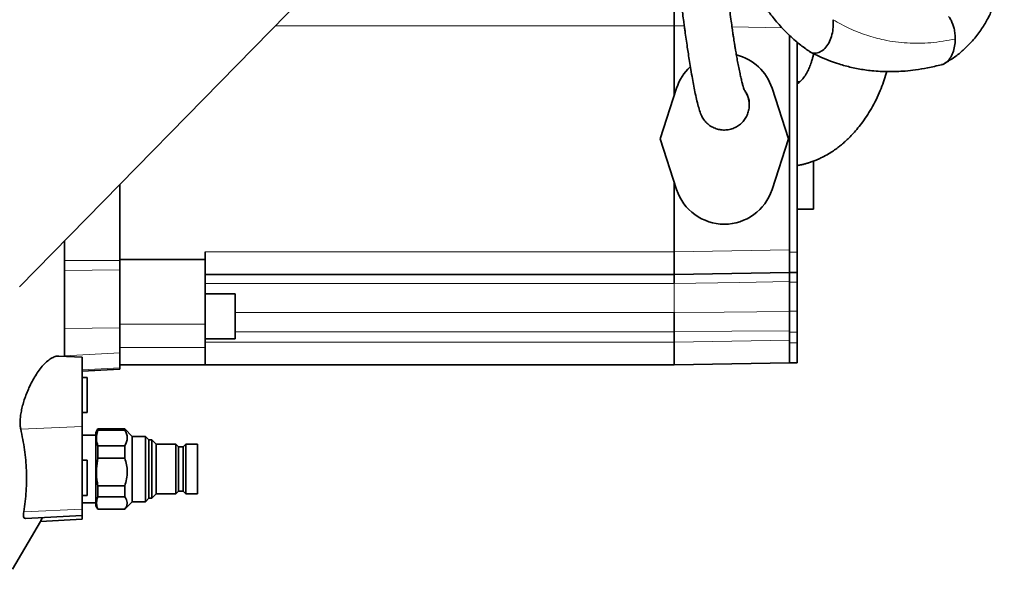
# Model space of a CAD drawing. Header units: millimetres. Extents: x 0 to 11920, y 0 to 8400.
# Tile 40 of 61: x 8011 to 8404, y 3795 to 4014. Entities that reach past the tile are written whole.
import ezdxf

# ---------------------------------------------------------------- set-up
doc = ezdxf.new("R2010")
doc.units = ezdxf.units.MM
doc.header["$LTSCALE"] = 20

msp = doc.modelspace()

# ---------------------------------------------------------------- linework, layer by layer
at = {"color": 7, "linetype": 'Continuous', "lineweight": 35}
for p, q in [((8136.7, 4035.75), (8010.97, 3907.58)), ((8271.97, 4011.58), (8271.97, 3983.77)), ((8271.97, 4011.58), (8271.97, 4011.58)), ((8317.97, 4007.82), (8317.97, 3922.38)), ((8320.97, 3921.39), (8320.97, 4005.1)), ((8320.97, 3989.3), (8322.11, 3989.34)), ((8320.97, 3988.57), (8321.22, 3988.58)), ((8272.96, 3986.8), (8266.35, 3966.58)), ((8317.6, 3966.58), (8310.98, 3986.8)), ((8266.35, 3966.58), (8272.96, 3946.36)), ((8310.98, 3946.36), (8317.6, 3966.58)), ((8327.47, 3957.69), (8327.47, 3938.58)), ((8050.97, 3948.36), (8050.97, 3918.06)), ((8271.97, 3949.39), (8271.97, 3921.58)), ((8327.47, 3938.58), (8320.97, 3938.58)), ((8028.97, 3879.95), (8028.97, 3925.93)), ((8084.97, 3921.58), (8084.97, 3918.58)), ((8271.97, 3921.58), (8271.97, 3921.58)), ((8317.97, 3921.39), (8317.97, 3922.38)), ((8317.97, 3913.39), (8317.97, 3921.39)), ((8320.97, 3913.39), (8320.97, 3921.39)), ((8084.97, 3918.58), (8050.97, 3918.58)), ((8050.97, 3918.06), (8050.97, 3914.38)), ((8084.97, 3918.58), (8084.97, 3892.71)), ((8050.97, 3914.38), (8050.97, 3891.36)), ((8317.97, 3913.39), (8271.97, 3912.58)), ((8317.97, 3913.39), (8320.97, 3913.39)), ((8317.97, 3909.43), (8317.97, 3913.39)), ((8320.97, 3909.43), (8320.97, 3913.39)), ((8271.97, 3912.58), (8084.97, 3912.58)), ((8317.97, 3898), (8317.97, 3909.43)), ((8320.97, 3898), (8320.97, 3909.43)), ((8271.97, 3908.98), (8271.97, 3908.98)), ((8096.97, 3904.87), (8084.97, 3904.87)), ((8096.97, 3904.87), (8096.97, 3886.87)), ((8271.97, 3897.43), (8271.97, 3897.43)), ((8317.97, 3889.55), (8317.97, 3898)), ((8320.97, 3889.55), (8320.97, 3898)), ((8050.97, 3891.36), (8050.97, 3881.31)), ((8084.97, 3892.71), (8084.97, 3883.52)), ((8271.97, 3889.75), (8271.97, 3885.58)), ((8317.97, 3886.38), (8317.97, 3889.55)), ((8320.97, 3885.39), (8320.97, 3889.55)), ((8084.97, 3886.87), (8096.97, 3886.87)), ((8271.97, 3885.58), (8271.97, 3885.58)), ((8317.97, 3885.39), (8317.97, 3886.38)), ((8084.97, 3883.52), (8084.97, 3876.58)), ((8317.97, 3877.39), (8317.97, 3885.39)), ((8320.97, 3877.39), (8320.97, 3885.39)), ((8035.97, 3879.58), (8026.64, 3880.07)), ((8035.97, 3852.06), (8035.97, 3879.58)), ((8050.97, 3881.31), (8050.97, 3875.35)), ((8035.97, 3874.08), (8050.97, 3874.87)), ((8084.97, 3876.58), (8050.97, 3876.58)), ((8050.97, 3875.35), (8050.97, 3874.87)), ((8271.97, 3876.58), (8084.97, 3876.58)), ((8317.97, 3877.39), (8271.97, 3876.58)), ((8317.97, 3877.39), (8320.97, 3877.39)), ((8037.97, 3871.58), (8035.97, 3871.58)), ((8037.97, 3871.58), (8037.97, 3857.58)), ((8035.97, 3857.58), (8037.97, 3857.58)), ((8035.97, 3819.06), (8035.97, 3852.06)), ((8042.28, 3851.08), (8041.47, 3849.68)), ((8052.97, 3851.08), (8042.28, 3851.08)), ((8042.28, 3851.08), (8042.28, 3850.6)), ((8042.28, 3850.6), (8052.97, 3850.6)), ((8055.97, 3848.08), (8052.97, 3851.08)), ((8052.97, 3850.6), (8052.97, 3851.08)), ((8041.47, 3848.58), (8035.97, 3848.58)), ((8041.47, 3849.68), (8041.47, 3821.91)), ((8061.27, 3848.08), (8055.97, 3848.08)), ((8055.97, 3822.08), (8055.97, 3848.08)), ((8062.63, 3846.72), (8061.27, 3848.08)), ((8061.27, 3835.08), (8061.27, 3848.08)), ((8063.83, 3846.72), (8062.63, 3846.72)), ((8062.63, 3835.08), (8062.63, 3846.72)), ((8065.47, 3844.96), (8063.83, 3846.72)), ((8063.83, 3835.08), (8063.83, 3846.72)), ((8042.28, 3844.3), (8042.28, 3839.46)), ((8052.97, 3844.3), (8042.28, 3844.3)), ((8052.97, 3839.46), (8052.97, 3844.3)), ((8073.37, 3844.96), (8065.47, 3844.96)), ((8065.47, 3835.08), (8065.47, 3844.96)), ((8074.45, 3843.88), (8073.37, 3844.96)), ((8073.37, 3835.08), (8073.37, 3844.96)), ((8076.22, 3843.88), (8074.45, 3843.88)), ((8074.45, 3835.08), (8074.45, 3843.88)), ((8077.29, 3844.96), (8076.22, 3843.88)), ((8076.22, 3835.08), (8076.22, 3843.88)), ((8081.97, 3844.96), (8077.29, 3844.96)), ((8077.29, 3835.08), (8077.29, 3844.96)), ((8081.97, 3825.21), (8081.97, 3844.96)), ((8037.97, 3838.58), (8035.97, 3838.58)), ((8037.97, 3838.58), (8037.97, 3825.12)), ((8042.28, 3839.46), (8052.97, 3839.46)), ((8061.27, 3822.08), (8061.27, 3835.08)), ((8062.63, 3823.44), (8062.63, 3835.08)), ((8063.83, 3823.44), (8063.83, 3835.08)), ((8065.47, 3825.21), (8065.47, 3835.08)), ((8073.37, 3825.21), (8073.37, 3835.08)), ((8074.45, 3826.28), (8074.45, 3835.08)), ((8076.22, 3826.28), (8076.22, 3835.08)), ((8077.29, 3825.21), (8077.29, 3835.08)), ((8052.97, 3828.36), (8042.28, 3828.36)), ((8042.28, 3828.36), (8042.28, 3823.95)), ((8052.97, 3823.95), (8052.97, 3828.36)), ((8035.97, 3824.58), (8037.97, 3824.58)), ((8037.97, 3825.12), (8037.97, 3824.58)), ((8042.28, 3823.95), (8052.97, 3823.95)), ((8061.27, 3822.08), (8062.63, 3823.44)), ((8062.63, 3823.44), (8063.83, 3823.44)), ((8063.83, 3823.44), (8065.47, 3825.21)), ((8065.47, 3825.21), (8073.37, 3825.21)), ((8073.37, 3825.21), (8074.45, 3826.28)), ((8074.45, 3826.28), (8076.22, 3826.28)), ((8076.22, 3826.28), (8077.29, 3825.21)), ((8077.29, 3825.21), (8081.97, 3825.21)), ((8035.97, 3821.58), (8041.47, 3821.58)), ((8035.97, 3816.58), (8035.97, 3819.06)), ((8041.47, 3821.91), (8041.47, 3820.48)), ((8041.47, 3820.48), (8042.28, 3819.08)), ((8042.28, 3819.15), (8042.28, 3819.08)), ((8052.97, 3819.15), (8042.28, 3819.15)), ((8042.28, 3819.08), (8052.97, 3819.08)), ((8052.97, 3819.08), (8055.97, 3822.08)), ((8052.97, 3819.08), (8052.97, 3819.15)), ((8055.97, 3822.08), (8061.27, 3822.08)), ((8013.4, 3815.4), (8035.97, 3816.58)), ((8019.42, 3814.22), (8035.97, 3815.08)), ((8035.97, 3816.58), (8035.97, 3815.08)), ((8008.25, 3795.16), (8019.42, 3814.25))]:
    msp.add_line(p, q, dxfattribs=at)
at = {"color": 8, "linetype": 'Continuous', "lineweight": 18}
for p, q in [((8271.97, 4011.58), (8113, 4011.58)), ((8276.02, 4011.51), (8271.97, 4011.58)), ((8315.01, 4010.83), (8295.02, 4011.18)), ((8084.97, 3921.58), (8271.97, 3921.58)), ((8271.97, 3921.58), (8317.97, 3922.38)), ((8317.97, 3921.39), (8320.97, 3921.39)), ((8028.97, 3918.06), (8050.97, 3918.06)), ((8028.97, 3914.08), (8050.97, 3914.38)), ((8317.97, 3909.43), (8320.97, 3909.43)), ((8271.97, 3908.98), (8084.97, 3908.98)), ((8271.97, 3908.98), (8271.97, 3897.43)), ((8096.97, 3897.43), (8271.97, 3897.43)), ((8317.97, 3898), (8320.97, 3898)), ((8028.97, 3891.06), (8050.97, 3891.36)), ((8084.97, 3892.71), (8050.97, 3892.71)), ((8271.97, 3889.75), (8096.97, 3889.75)), ((8317.97, 3889.55), (8320.97, 3889.55)), ((8084.97, 3885.58), (8271.97, 3885.58)), ((8271.97, 3885.58), (8317.97, 3886.38)), ((8084.97, 3883.52), (8050.97, 3883.52)), ((8317.97, 3885.39), (8320.97, 3885.39)), ((8028.97, 3880.19), (8050.97, 3881.31)), ((8035.97, 3874.59), (8050.97, 3875.35)), ((8035.97, 3852.06), (8011.5, 3850.99)), ((8035.97, 3819.06), (8012.74, 3818.05))]:
    msp.add_line(p, q, dxfattribs=at)
at = {"color": 8, "linetype": 'Continuous', "lineweight": 18, "flags": 128}
for points in [[(8317.97, 3909.76), (8297.98, 3909.42), (8271.97, 3908.98)], [(8271.97, 3897.43), (8291.97, 3897.6), (8317.97, 3897.83)], [(8317.97, 3890.12), (8295.01, 3889.93), (8271.97, 3889.75)]]:
    msp.add_lwpolyline(points, dxfattribs=at)
at = {"color": 7, "linetype": 'Continuous', "lineweight": 35}
for centre, start, end in [((8291.97, 3980.58), 18.1239, 75.9916), ((8291.97, 3980.58), 132.9016, 161.8761), ((8291.97, 3952.58), 198.1239, 341.8761)]:
    msp.add_arc(centre, 20, start, end, dxfattribs=at)
for centre, major_axis, ratio, start_param, end_param in [((8271.89, 4011.58), (0.08, 9), 0.008726, 4.712617, 6.283185), ((8271.89, 3921.58), (-0.08, 9), 0.008726, 3.141593, 4.712161), ((7699.07, 3889.75), (572.9, 0), 0.017455, 0, 0.000071), ((8271.89, 3885.58), (-0.08, 9), 0.008726, 3.141593, 4.712161)]:
    msp.add_ellipse(centre, major_axis=major_axis, ratio=ratio, start_param=start_param, end_param=end_param, dxfattribs=at)
for points, knots in [([(8030.35, 4331.94), (8026.79, 4331.62), (8019.67, 4330.97), (8009.42, 4329.52), (7999.87, 4327.9), (7991.35, 4326.22), (7983.9, 4324.59), (7977.65, 4323.1), (7972.56, 4321.83), (7968.47, 4320.76), (7965.11, 4319.85), (7962.38, 4319.09), (7960.11, 4318.45), (7957.9, 4317.81), (7955.22, 4317.02), (7951.78, 4315.99), (7947.53, 4314.67), (7942.53, 4313.06), (7936.96, 4311.21), (7929.61, 4308.65), (7920.94, 4305.48), (7911.27, 4301.71), (7902.2, 4297.97), (7893.73, 4294.3), (7884.33, 4290.03), (7873.5, 4284.83), (7860.79, 4278.3), (7850.21, 4272.46), (7842.1, 4267.74), (7836.96, 4264.65), (7832.4, 4261.83), (7828.56, 4259.39), (7825.42, 4257.36), (7823.01, 4255.78), (7821.13, 4254.52), (7819.37, 4253.34), (7817.3, 4251.93), (7814.69, 4250.12), (7811.54, 4247.91), (7807.87, 4245.27), (7803.75, 4242.22), (7796.25, 4236.51), (7785.94, 4228.14), (7773.82, 4217.23), (7763.05, 4206.5), (7753.39, 4195.82), (7744.31, 4184.56), (7735.76, 4172.43), (7728.32, 4160.1), (7722.06, 4147.75), (7716.9, 4135.57), (7712.53, 4122.92), (7708.99, 4109.9), (7706.27, 4096.58), (7704.45, 4083.74), (7703.37, 4071.43), (7702.88, 4059.75), (7702.89, 4048.28), (7703.27, 4038.6), (7703.79, 4030.84), (7704.31, 4024.84), (7704.9, 4019.22), (7705.53, 4014.02), (7706.09, 4009.92), (7706.5, 4007.03), (7706.75, 4005.42), (7706.94, 4004.14), (7707.18, 4002.61), (7707.56, 4000.3), (7708.12, 3997.02), (7708.87, 3992.79), (7709.87, 3987.6), (7711.14, 3981.42), (7712.72, 3974.24), (7714.66, 3966.07), (7716.98, 3956.96), (7719.72, 3946.94), (7722.86, 3936.1), (7726.44, 3924.51), (7729.71, 3914.39), (7731.84, 3908.15), (7732.59, 3905.99)], [0, 0, 0, 0, 0.017517, 0.034995, 0.051026, 0.065464, 0.078182, 0.089071, 0.097566, 0.104475, 0.110302, 0.115061, 0.118735, 0.122153, 0.126608, 0.13274, 0.140181, 0.148952, 0.159077, 0.169718, 0.188044, 0.20545, 0.221883, 0.237298, 0.251847, 0.273695, 0.297605, 0.323532, 0.334256, 0.344565, 0.353508, 0.361081, 0.367289, 0.372137, 0.375499, 0.378558, 0.382727, 0.388017, 0.394422, 0.401934, 0.410544, 0.419946, 0.448839, 0.476461, 0.500464, 0.523535, 0.546873, 0.570814, 0.595254, 0.615914, 0.636817, 0.657853, 0.67891, 0.700032, 0.721276, 0.739252, 0.757369, 0.775457, 0.792295, 0.802133, 0.811397, 0.820091, 0.828214, 0.835621, 0.839202, 0.841692, 0.843125, 0.845198, 0.848839, 0.85394, 0.860556, 0.868687, 0.878333, 0.88971, 0.90265, 0.917143, 0.933172, 0.950707, 0.969354, 0.989357, 1, 1, 1, 1]), ([(8291.66, 4050.45), (8291.85, 4049.98), (8292.43, 4048.55), (8293.34, 4046.39), (8294.44, 4043.86), (8295.6, 4041.27), (8297.02, 4038.25), (8299, 4034.25), (8301.65, 4029.28), (8305.11, 4023.49), (8308.88, 4018.03), (8312.83, 4013.07), (8316.9, 4008.68), (8321.1, 4004.8), (8324.07, 4002.66), (8325.4, 4001.7)], [0, 0, 0, 0, 0.023177, 0.071182, 0.109205, 0.152231, 0.205023, 0.267431, 0.365337, 0.47727, 0.599312, 0.697512, 0.80151, 0.911415, 1, 1, 1, 1]), ([(8271.55, 4046.81), (8271.81, 4044.58), (8272.31, 4040.35), (8273.02, 4034.53), (8273.65, 4029.47), (8274.26, 4024.7), (8274.83, 4020.33), (8275.34, 4016.45), (8275.74, 4013.49), (8276.05, 4011.23), (8276.38, 4008.9), (8276.77, 4006.21), (8277.21, 4003.2), (8277.65, 4000.24), (8278.12, 3997.23), (8278.66, 3993.93), (8279.23, 3990.62), (8279.82, 3987.42), (8280.43, 3984.41), (8281.08, 3981.52), (8281.78, 3978.81), (8282.25, 3977.42), (8282.49, 3976.7)], [0, 0, 0, 0, 0.064397, 0.122272, 0.174006, 0.219921, 0.272924, 0.316408, 0.350755, 0.376248, 0.397346, 0.436395, 0.477617, 0.514962, 0.557537, 0.607016, 0.665728, 0.71946, 0.779392, 0.845815, 0.919157, 1, 1, 1, 1]), ([(8379.77, 3996.62), (8381.12, 3997.43), (8383.7, 3998.97), (8387.05, 4001.69), (8389.71, 4004.27), (8392.31, 4007.21), (8394.89, 4010.73), (8397, 4014.38), (8398.36, 4017.22), (8399.28, 4019.36), (8400.26, 4021.97), (8401.19, 4024.95), (8402.02, 4028.32), (8402.71, 4031.92), (8403.26, 4036.16), (8403.56, 4041.09), (8403.58, 4045.77), (8403.32, 4048.78), (8403.22, 4049.92)], [0, 0, 0, 0, 0.0877295, 0.1674061, 0.232482, 0.2835502, 0.3717359, 0.4529324, 0.4894222, 0.5230603, 0.5642237, 0.6216596, 0.6693813, 0.7251084, 0.7894738, 0.8633526, 0.9478677, 1, 1, 1, 1]), ([(8300.03, 3985.89), (8299.96, 3986.03), (8299.82, 3986.31), (8299.48, 3987.38), (8299.1, 3988.81), (8298.68, 3990.51), (8298.22, 3992.52), (8297.74, 3994.76), (8297.27, 3997.2), (8296.83, 3999.57), (8296.49, 4001.58), (8296.21, 4003.25), (8296, 4004.58), (8295.8, 4005.87), (8295.59, 4007.28), (8295.32, 4009.05), (8294.99, 4011.4), (8294.58, 4014.43), (8294.08, 4018.22), (8293.51, 4022.87), (8292.86, 4028.5), (8292.12, 4035.22), (8291.61, 4040.25), (8291.34, 4042.92)], [0, 0, 0, 0, 0.078811, 0.15034, 0.215122, 0.273567, 0.325972, 0.383282, 0.431714, 0.472446, 0.508884, 0.530954, 0.551254, 0.569789, 0.587714, 0.611846, 0.643355, 0.682346, 0.728999, 0.783592, 0.846538, 0.918416, 1, 1, 1, 1]), ([(8382.33, 4013.79), (8382.21, 4014.02), (8381.92, 4014.57), (8381.58, 4015.05), (8381.38, 4015.33)], [0, 0, 0, 0, 0.418585, 1, 1, 1, 1]), ([(8325.44, 4001.76), (8325.75, 4001.51), (8326.68, 4000.74), (8328.54, 4000.58), (8330.66, 4001.28), (8332.52, 4002.93), (8333.96, 4005.25), (8334.93, 4008.01), (8335.44, 4010.99), (8335.37, 4013.01), (8335.33, 4014.01)], [0, 0, 0, 0, 0.065187, 0.201779, 0.337667, 0.472659, 0.606595, 0.73923, 0.87043, 1, 1, 1, 1]), ([(8384.02, 4006.3), (8384, 4006.99), (8383.95, 4008.4), (8383.5, 4011.02), (8382.78, 4012.72), (8382.33, 4013.79)], [0, 0, 0, 0, 0.258301, 0.530138, 1, 1, 1, 1]), ([(8378.52, 3996.11), (8378.56, 3996.11), (8379.23, 3996.16), (8380.44, 3996.96), (8381.97, 3998.55), (8383.13, 4000.8), (8383.88, 4003.44), (8383.97, 4005.34), (8384.02, 4006.3)], [0, 0, 0, 0, 0.014831, 0.207615, 0.402075, 0.598666, 0.797825, 1, 1, 1, 1]), ([(8327.57, 4000.5), (8327.47, 4000.04), (8327.24, 3999.08), (8326.86, 3997.76), (8326.47, 3996.54), (8326.07, 3995.46), (8325.67, 3994.49), (8325.22, 3993.54), (8324.71, 3992.59), (8324.14, 3991.69), (8323.53, 3990.84), (8322.9, 3990.1), (8322.28, 3989.47), (8321.69, 3988.95), (8321.26, 3988.6), (8321.02, 3988.43), (8320.97, 3988.39)], [0, 0, 0, 0, 0.061047, 0.126762, 0.196857, 0.258157, 0.32047, 0.391103, 0.470132, 0.557641, 0.649505, 0.743938, 0.830729, 0.909543, 0.980302, 1, 1, 1, 1]), ([(8326.02, 4001.25), (8327.49, 4000.51), (8330.2, 3999.15), (8334.07, 3997.59), (8337.33, 3996.47), (8340.14, 3995.65), (8342.71, 3995), (8345.31, 3994.46), (8348.01, 3994.01), (8350.94, 3993.65), (8354.06, 3993.4), (8357.34, 3993.3), (8360.68, 3993.35), (8364.3, 3993.57), (8368.43, 3994.02), (8373.26, 3994.81), (8376.7, 3995.64), (8378.54, 3996.09)], [0, 0, 0, 0, 0.091442, 0.168867, 0.232839, 0.283868, 0.331353, 0.380678, 0.431902, 0.485092, 0.54672, 0.607871, 0.66863, 0.732257, 0.808006, 0.896987, 1, 1, 1, 1]), ([(8320.97, 3955.91), (8321.2, 3955.95), (8321.87, 3956.06), (8322.98, 3956.31), (8324.3, 3956.64), (8325.63, 3957.03), (8327.06, 3957.52), (8328.69, 3958.14), (8330.65, 3959.01), (8332.8, 3960.14), (8334.94, 3961.45), (8336.76, 3962.71), (8338.35, 3963.95), (8339.85, 3965.22), (8341.39, 3966.66), (8343.02, 3968.33), (8344.8, 3970.34), (8346.71, 3972.74), (8348.67, 3975.51), (8350.61, 3978.64), (8352.44, 3982.05), (8354.08, 3985.6), (8355.41, 3989.14), (8356.25, 3991.69), (8356.61, 3993.1), (8356.67, 3993.35)], [0, 0, 0, 0, 0.0175784, 0.0533063, 0.0849021, 0.1151859, 0.1493757, 0.1875727, 0.2297606, 0.2850259, 0.3333718, 0.3745081, 0.4101713, 0.4478706, 0.488496, 0.5320555, 0.5833512, 0.6381903, 0.6965787, 0.7585225, 0.8219831, 0.8839294, 0.9398432, 0.9897175, 1, 1, 1, 1]), ([(8300, 3985.88), (8300.31, 3985.44), (8300.98, 3984.46), (8301.61, 3982.7), (8301.95, 3980.76), (8301.89, 3978.78), (8301.44, 3976.86), (8300.63, 3975.06), (8299.49, 3973.46), (8298.05, 3972.11), (8296.38, 3971.06), (8294.54, 3970.36), (8292.6, 3970.03), (8290.63, 3970.1), (8288.7, 3970.53), (8286.91, 3971.35), (8285.3, 3972.49), (8283.95, 3973.93), (8283, 3975.36), (8282.66, 3976.35), (8282.54, 3976.72)], [0, 0, 0, 0, 0.046882, 0.104312, 0.162084, 0.219625, 0.276964, 0.334412, 0.391748, 0.449132, 0.506491, 0.563838, 0.621244, 0.678579, 0.736058, 0.793529, 0.850955, 0.908359, 0.965759, 1, 1, 1, 1]), ([(8301.84, 3978.93), (8301.88, 3979.62), (8302, 3981.42), (8301.38, 3984.07), (8300.22, 3985.62), (8299.74, 3986.27)], [0, 0, 0, 0, 0.263079, 0.692698, 1, 1, 1, 1]), ([(8301.83, 3978.83), (8301.83, 3978.84), (8301.83, 3978.87), (8301.84, 3978.91), (8301.84, 3978.93)], [0, 0, 0, 0, 0.593733, 1, 1, 1, 1]), ([(8271.97, 3908.98), (8271.97, 3909.47), (8271.96, 3910.77), (8271.96, 3912.25), (8271.97, 3912.47), (8271.97, 3912.58)], [0, 0, 0, 0, 0.230467, 0.615234, 1, 1, 1, 1]), ([(8271.97, 3889.75), (8271.97, 3890.42), (8271.96, 3892.2), (8271.96, 3895.02), (8271.97, 3896.62), (8271.97, 3897.43)], [0, 0, 0, 0, 0.230467, 0.615234, 1, 1, 1, 1]), ([(8011.5, 3850.99), (8011.42, 3851.45), (8011.25, 3852.37), (8011.23, 3854.1), (8011.39, 3856.04), (8011.73, 3858.16), (8012.25, 3860.39), (8012.94, 3862.72), (8013.79, 3865.09), (8014.83, 3867.54), (8016.02, 3869.95), (8017.4, 3872.33), (8018.91, 3874.55), (8020.57, 3876.56), (8022.29, 3878.22), (8024.02, 3879.41), (8025.51, 3880.06), (8026.32, 3880.01), (8026.64, 3880)], [0, 0, 0, 0, 0.053547, 0.107089, 0.160622, 0.214166, 0.268117, 0.322088, 0.379951, 0.437838, 0.50219, 0.566567, 0.638675, 0.710799, 0.789379, 0.867943, 0.947613, 1, 1, 1, 1]), ([(8012.74, 3818.05), (8013.11, 3820.79), (8013.85, 3826.29), (8013.9, 3834.54), (8013.22, 3842.8), (8012.07, 3848.26), (8011.5, 3850.99)], [0, 0, 0, 0, 0.248105, 0.496957, 0.748102, 1, 1, 1, 1]), ([(8042.28, 3850.6), (8042.05, 3849.8), (8041.59, 3848.17), (8041.74, 3846.04), (8042.14, 3844.76), (8042.28, 3844.3)], [0, 0, 0, 0, 0.38361, 0.776815, 1, 1, 1, 1]), ([(8052.97, 3844.3), (8053.25, 3844.82), (8053.83, 3845.88), (8054.06, 3847.51), (8053.78, 3849.11), (8053.25, 3850.1), (8052.97, 3850.6)], [0, 0, 0, 0, 0.254784, 0.517011, 0.755134, 1, 1, 1, 1]), ([(8042.28, 3839.46), (8042.05, 3838.05), (8041.59, 3835.19), (8041.74, 3831.44), (8042.14, 3829.18), (8042.28, 3828.36)], [0, 0, 0, 0, 0.38361, 0.776815, 1, 1, 1, 1]), ([(8052.97, 3828.36), (8053.25, 3829.28), (8053.83, 3831.15), (8054.06, 3834.02), (8053.78, 3836.83), (8053.25, 3838.58), (8052.97, 3839.46)], [0, 0, 0, 0, 0.254784, 0.517011, 0.755134, 1, 1, 1, 1]), ([(8042.28, 3823.95), (8042.2, 3823.75), (8041.85, 3822.97), (8041.59, 3821.55), (8041.85, 3820.13), (8042.2, 3819.34), (8042.28, 3819.15)], [0, 0, 0, 0, 0.122965, 0.496576, 0.879578, 1, 1, 1, 1]), ([(8052.97, 3819.15), (8053.22, 3819.5), (8053.73, 3820.2), (8054.02, 3821.27), (8053.93, 3822.3), (8053.54, 3823.19), (8053.14, 3823.73), (8052.97, 3823.95)], [0, 0, 0, 0, 0.223645, 0.452071, 0.652587, 0.857554, 1, 1, 1, 1]), ([(8013.4, 3815.43), (8013.23, 3815.44), (8012.88, 3815.47), (8012.64, 3816.09), (8012.59, 3816.95), (8012.7, 3817.72), (8012.74, 3818.05)], [0, 0, 0, 0, 0.268823, 0.536064, 0.803266, 1, 1, 1, 1]), ([(8019.42, 3814.26), (8019.41, 3814.24), (8019.35, 3814.12), (8019.55, 3814.5), (8019.8, 3815.01), (8020.1, 3815.59), (8020.18, 3815.76)], [0, 0, 0, 0, 0.048987, 0.442709, 0.848372, 1, 1, 1, 1])]:
    msp.add_open_spline(points, degree=3, knots=knots, dxfattribs=at)
at = {"color": 8, "linetype": 'Continuous', "lineweight": 18}
msp.add_open_spline([(8384.02, 4006.3), (8380.77, 4005.73), (8374.35, 4004.6), (8364.83, 4004.53), (8356.28, 4005.64), (8348.65, 4007.7), (8341.83, 4010.37), (8337.51, 4012.79), (8335.33, 4014.01)], degree=3, knots=[0, 0, 0, 0, 0.191028, 0.377278, 0.561186, 0.705719, 0.851593, 1, 1, 1, 1], dxfattribs=at)

doc.saveas('drawing.dxf')
